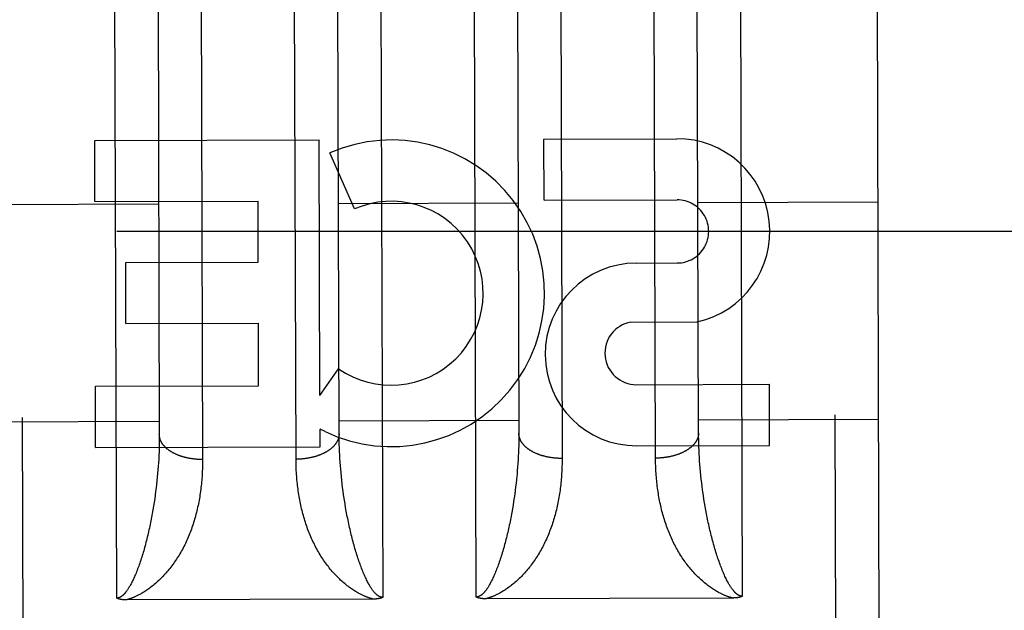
# Model space of a CAD drawing. Header units: inches. Extents: x 0 to 200, y 0 to 129.
# Tile 92 of 99: x 155.05 to 155.735, y 76.637 to 77.048. Entities that reach past the tile are written whole.
import ezdxf

# ---------------------------------------------------------------- set-up
doc = ezdxf.new("R2010")
doc.units = ezdxf.units.IN
doc.header["$LTSCALE"] = 11
doc.header["$MEASUREMENT"] = 0
doc.linetypes.add('HIDDEN', pattern=[0.2, 0.1, -0.1])
doc.layers.add('DEFAULT_2', color=8, linetype='HIDDEN')
doc.layers.add('REAR_DOOR_ASSEMBLY', color=7, linetype='CONTINUOUS')

msp = doc.modelspace()

# ---------------------------------------------------------------- linework, layer by layer
at = {"layer": 'DEFAULT_2', "color": 8, "linetype": 'HIDDEN'}
msp.add_line((133.1175, 76.90076), (156.7735, 76.90076), dxfattribs=at)
at = {"layer": 'REAR_DOOR_ASSEMBLY', "color": 8, "linetype": 'HIDDEN'}
for p, q in [((155.05521, 75.67137), (155.04984, 77.45637)), ((155.11728, 76.64577), (155.11484, 77.45656)), ((155.29984, 77.45712), (155.30228, 76.64633)), ((155.36728, 76.64653), (155.36484, 77.45731)), ((155.54984, 77.45787), (155.55228, 76.64708)), ((155.62021, 75.67308), (155.61484, 77.45807)), ((155.64493, 77.42816), (155.65012, 75.70317)), ((155.17595, 77.08725), (155.17699, 76.7421)), ((155.242, 76.74096), (155.24096, 77.08618)), ((155.42595, 77.088), (155.42699, 76.74285)), ((155.492, 76.74172), (155.49095, 77.08693)), ((155.14602, 77.06551), (155.14694, 76.75831)), ((155.27194, 76.75989), (155.27101, 77.06711)), ((155.39602, 77.06626), (155.39694, 76.75906)), ((155.52194, 76.76064), (155.52101, 77.06786)), ((155.10198, 76.96374), (155.25811, 76.96421)), ((155.10211, 76.92131), (155.10198, 76.96374)), ((155.25864, 76.78662), (155.25811, 76.96421)), ((155.41438, 76.96468), (155.5068, 76.96496)), ((155.41451, 76.92225), (155.41438, 76.96468)), ((155.28263, 76.91619), (155.26559, 76.95524)), ((155.10211, 76.92131), (155.21562, 76.92165)), ((155.21575, 76.87921), (155.21562, 76.92165)), ((155.41451, 76.92225), (155.50693, 76.92252)), ((155.02146, 76.91928), (155.14646, 76.91965)), ((155.27146, 76.92003), (155.39645, 76.92041)), ((155.52145, 76.92078), (155.64645, 76.92116)), ((155.12354, 76.87893), (155.21575, 76.87921)), ((155.12367, 76.83649), (155.12354, 76.87893)), ((155.47851, 76.87857), (155.50702, 76.87865)), ((155.12367, 76.83649), (155.21588, 76.83677)), ((155.21601, 76.7933), (155.21588, 76.83677)), ((155.47471, 76.8376), (155.52099, 76.83774)), ((155.25864, 76.78662), (155.27159, 76.80521)), ((155.10249, 76.79296), (155.21601, 76.7933)), ((155.10262, 76.75052), (155.10249, 76.79296)), ((155.47877, 76.79409), (155.57119, 76.79437)), ((155.57132, 76.75193), (155.57119, 76.79437)), ((155.02191, 76.76828), (155.14691, 76.76866)), ((155.27191, 76.76903), (155.39691, 76.76941)), ((155.52191, 76.76978), (155.64691, 76.77016)), ((155.25875, 76.75099), (155.25871, 76.76327)), ((155.26223, 76.76151), (155.25871, 76.76327)), ((155.27196, 76.75748), (155.27194, 76.75989)), ((155.27199, 76.75505), (155.27196, 76.75748)), ((155.39694, 76.75906), (155.39692, 76.75664)), ((155.52195, 76.75823), (155.52194, 76.76064)), ((155.52199, 76.7558), (155.52195, 76.75823)), ((155.10262, 76.75052), (155.25875, 76.75099)), ((155.14687, 76.75224), (155.1468, 76.74979)), ((155.14691, 76.75468), (155.14687, 76.75224)), ((155.27205, 76.75261), (155.27199, 76.75505)), ((155.27213, 76.75017), (155.27205, 76.75261)), ((155.39684, 76.75177), (155.39676, 76.74931)), ((155.39689, 76.75421), (155.39684, 76.75177)), ((155.39692, 76.75664), (155.39689, 76.75421)), ((155.47889, 76.75165), (155.57132, 76.75193)), ((155.52205, 76.75337), (155.52199, 76.7558)), ((155.52213, 76.75092), (155.52205, 76.75337)), ((155.52223, 76.74846), (155.52213, 76.75092)), ((155.14661, 76.74486), (155.14648, 76.74239)), ((155.14672, 76.74733), (155.14661, 76.74486)), ((155.1468, 76.74979), (155.14672, 76.74733)), ((155.27223, 76.74771), (155.27213, 76.75017)), ((155.27235, 76.74524), (155.27223, 76.74771)), ((155.2725, 76.74277), (155.27235, 76.74524)), ((155.39655, 76.74438), (155.39641, 76.7419)), ((155.39667, 76.74685), (155.39655, 76.74438)), ((155.39676, 76.74931), (155.39667, 76.74685)), ((155.52235, 76.74599), (155.52223, 76.74846)), ((155.52249, 76.74352), (155.52235, 76.74599)), ((155.14617, 76.73741), (155.14598, 76.73491)), ((155.14634, 76.7399), (155.14617, 76.73741)), ((155.14648, 76.74239), (155.14634, 76.7399)), ((155.27266, 76.74028), (155.2725, 76.74277)), ((155.27284, 76.73779), (155.27266, 76.74028)), ((155.27305, 76.73529), (155.27284, 76.73779)), ((155.39607, 76.73691), (155.39587, 76.73441)), ((155.39625, 76.73941), (155.39607, 76.73691)), ((155.39641, 76.7419), (155.39625, 76.73941)), ((155.52266, 76.74103), (155.52249, 76.74352)), ((155.52284, 76.73854), (155.52266, 76.74103)), ((155.52305, 76.73604), (155.52284, 76.73854)), ((155.14553, 76.72988), (155.14528, 76.72736)), ((155.14577, 76.7324), (155.14553, 76.72988)), ((155.14598, 76.73491), (155.14577, 76.7324)), ((155.27327, 76.73278), (155.27305, 76.73529)), ((155.27352, 76.73027), (155.27327, 76.73278)), ((155.27379, 76.72775), (155.27352, 76.73027)), ((155.39553, 76.73064), (155.39528, 76.72812)), ((155.52327, 76.73354), (155.52305, 76.73604)), ((155.52352, 76.73102), (155.52327, 76.73354)), ((155.52379, 76.7285), (155.52352, 76.73102)), ((155.14501, 76.72484), (155.14471, 76.72231)), ((155.14528, 76.72736), (155.14501, 76.72484)), ((155.27408, 76.72523), (155.27379, 76.72775)), ((155.27439, 76.7227), (155.27408, 76.72523)), ((155.39471, 76.72306), (155.39439, 76.72053)), ((155.39501, 76.72559), (155.39471, 76.72306)), ((155.39528, 76.72812), (155.39501, 76.72559)), ((155.52408, 76.72598), (155.52379, 76.7285)), ((155.52439, 76.72345), (155.52408, 76.72598)), ((155.52472, 76.72092), (155.52439, 76.72345)), ((155.14406, 76.71724), (155.1437, 76.7147)), ((155.14439, 76.71978), (155.14406, 76.71724)), ((155.14471, 76.72231), (155.14439, 76.71978)), ((155.27472, 76.72017), (155.27439, 76.7227)), ((155.27507, 76.71764), (155.27472, 76.72017)), ((155.39406, 76.71799), (155.39369, 76.71546)), ((155.39439, 76.72053), (155.39406, 76.71799)), ((155.52564, 76.71458), (155.52526, 76.71712)), ((155.14291, 76.70962), (155.14248, 76.70708)), ((155.14331, 76.71216), (155.14291, 76.70962)), ((155.1437, 76.7147), (155.14331, 76.71216)), ((155.27605, 76.71129), (155.27565, 76.71383)), ((155.27648, 76.70875), (155.27605, 76.71129)), ((155.39291, 76.71037), (155.39248, 76.70783)), ((155.39331, 76.71292), (155.39291, 76.71037)), ((155.39369, 76.71546), (155.39331, 76.71292)), ((155.52605, 76.71205), (155.52564, 76.71458)), ((155.52648, 76.70951), (155.52605, 76.71205)), ((155.52693, 76.70697), (155.52648, 76.70951)), ((155.27694, 76.70622), (155.27648, 76.70875)), ((155.27741, 76.70368), (155.27694, 76.70622)), ((155.52741, 76.70444), (155.52693, 76.70697)), ((155.2959, 76.6451), (155.12388, 76.64458)), ((155.5459, 76.64585), (155.37388, 76.64533))]:
    msp.add_line(p, q, dxfattribs=at)
for points in [[(155.14694, 76.75831), (155.14693, 76.75589), (155.14691, 76.75468)], [(155.17699, 76.7421), (155.17657, 76.7421), (155.17615, 76.7421), (155.17573, 76.74211), (155.17531, 76.74212), (155.17489, 76.74213), (155.17447, 76.74215), (155.17405, 76.74217), (155.17363, 76.7422), (155.17321, 76.74222), (155.1728, 76.74225), (155.17238, 76.74229), (155.17196, 76.74233), (155.17155, 76.74237), (155.17114, 76.74241), (155.17072, 76.74246), (155.17031, 76.74251), (155.1699, 76.74257), (155.1695, 76.74263), (155.16909, 76.74269), (155.16868, 76.74275), (155.16828, 76.74282), (155.16788, 76.74289), (155.16748, 76.74297), (155.16708, 76.74305), (155.16668, 76.74313), (155.16629, 76.74321), (155.1659, 76.7433), (155.16551, 76.74339), (155.16512, 76.74349), (155.16473, 76.74359), (155.16435, 76.74369), (155.16397, 76.74379), (155.16359, 76.7439), (155.16322, 76.74401), (155.16284, 76.74412), (155.16247, 76.74424), (155.16211, 76.74436), (155.16174, 76.74448), (155.16138, 76.7446), (155.16102, 76.74473), (155.16067, 76.74486), (155.16031, 76.745), (155.15997, 76.74513), (155.15962, 76.74527), (155.15928, 76.74541), (155.15894, 76.74556), (155.15861, 76.74571), (155.15827, 76.74586), (155.15795, 76.74601), (155.15762, 76.74617), (155.1573, 76.74633), (155.15699, 76.74649), (155.15667, 76.74665), (155.15637, 76.74682), (155.15606, 76.74699), (155.15576, 76.74716), (155.15547, 76.74733), (155.15517, 76.74751), (155.15489, 76.74769), (155.1546, 76.74787), (155.15433, 76.74805), (155.15405, 76.74824), (155.15378, 76.74843), (155.15352, 76.74862), (155.15326, 76.74881), (155.153, 76.749), (155.15275, 76.7492), (155.1525, 76.7494), (155.15226, 76.7496), (155.15202, 76.7498), (155.15179, 76.75001), (155.15156, 76.75021), (155.15134, 76.75042), (155.15113, 76.75063), (155.15091, 76.75084), (155.15071, 76.75106), (155.15051, 76.75127), (155.15031, 76.75149), (155.15012, 76.75171), (155.14993, 76.75193), (155.14975, 76.75215), (155.14958, 76.75237), (155.14941, 76.7526), (155.14924, 76.75282), (155.14908, 76.75305), (155.14893, 76.75328), (155.14878, 76.75351), (155.14864, 76.75374), (155.1485, 76.75397), (155.14837, 76.7542), (155.14825, 76.75444), (155.14813, 76.75467), (155.14801, 76.75491), (155.1479, 76.75514), (155.1478, 76.75538), (155.1477, 76.75562), (155.14761, 76.75586), (155.14752, 76.7561), (155.14744, 76.75634), (155.14737, 76.75658), (155.1473, 76.75683), (155.14724, 76.75707), (155.14718, 76.75731), (155.14713, 76.75756), (155.14709, 76.7578), (155.14705, 76.75804), (155.14702, 76.75829), (155.14699, 76.75853), (155.14697, 76.75878), (155.14695, 76.75902), (155.14694, 76.75927), (155.14694, 76.75952)], [(155.27194, 76.75989), (155.27194, 76.75965), (155.27193, 76.7594), (155.27191, 76.75916), (155.27189, 76.75891), (155.27187, 76.75866), (155.27184, 76.75842), (155.2718, 76.75817), (155.27175, 76.75793), (155.27171, 76.75769), (155.27165, 76.75744), (155.27159, 76.7572), (155.27152, 76.75696), (155.27145, 76.75672), (155.27137, 76.75647), (155.27129, 76.75623), (155.2712, 76.75599), (155.2711, 76.75575), (155.271, 76.75552), (155.27089, 76.75528), (155.27078, 76.75504), (155.27066, 76.7548), (155.27054, 76.75457), (155.27041, 76.75434), (155.27027, 76.7541), (155.27013, 76.75387), (155.26998, 76.75364), (155.26983, 76.75341), (155.26967, 76.75318), (155.26951, 76.75296), (155.26934, 76.75273), (155.26917, 76.75251), (155.26899, 76.75229), (155.2688, 76.75206), (155.26862, 76.75184), (155.26842, 76.75163), (155.26822, 76.75141), (155.26801, 76.7512), (155.2678, 76.75098), (155.26759, 76.75077), (155.26737, 76.75056), (155.26714, 76.75035), (155.26691, 76.75015), (155.26668, 76.74994), (155.26643, 76.74974), (155.26619, 76.74954), (155.26594, 76.74934), (155.26568, 76.74915), (155.26543, 76.74895), (155.26516, 76.74876), (155.26489, 76.74857), (155.26462, 76.74839), (155.26434, 76.7482), (155.26406, 76.74802), (155.26377, 76.74784), (155.26348, 76.74766), (155.26319, 76.74748), (155.26289, 76.74731), (155.26259, 76.74714), (155.26228, 76.74697), (155.26197, 76.7468), (155.26165, 76.74664), (155.26133, 76.74648), (155.26101, 76.74632), (155.26068, 76.74617), (155.26035, 76.74601), (155.26002, 76.74586), (155.25968, 76.74572), (155.25934, 76.74557), (155.259, 76.74543), (155.25865, 76.74529), (155.2583, 76.74516), (155.25794, 76.74502), (155.25759, 76.74489), (155.25723, 76.74477), (155.25686, 76.74464), (155.2565, 76.74452), (155.25613, 76.7444), (155.25575, 76.74429), (155.25538, 76.74417), (155.255, 76.74406), (155.25462, 76.74396), (155.25424, 76.74385), (155.25385, 76.74375), (155.25347, 76.74366), (155.25308, 76.74356), (155.25269, 76.74347), (155.25229, 76.74339), (155.2519, 76.7433), (155.2515, 76.74322), (155.2511, 76.74315), (155.2507, 76.74307), (155.25029, 76.743), (155.24989, 76.74293), (155.24948, 76.74287), (155.24907, 76.74281), (155.24866, 76.74275), (155.24825, 76.7427), (155.24784, 76.74264), (155.24743, 76.7426), (155.24701, 76.74255), (155.2466, 76.74251), (155.24618, 76.74248), (155.24577, 76.74244), (155.24535, 76.74241), (155.24493, 76.74238), (155.24451, 76.74236), (155.24409, 76.74234), (155.24367, 76.74232), (155.24325, 76.74231), (155.24283, 76.7423), (155.24241, 76.74229), (155.24199, 76.74229)], [(155.42699, 76.74285), (155.42657, 76.74285), (155.42615, 76.74285), (155.42573, 76.74286), (155.42531, 76.74287), (155.42489, 76.74288), (155.42447, 76.7429), (155.42405, 76.74292), (155.42363, 76.74295), (155.42321, 76.74298), (155.4228, 76.74301), (155.42238, 76.74304), (155.42196, 76.74308), (155.42155, 76.74312), (155.42114, 76.74317), (155.42072, 76.74321), (155.42031, 76.74327), (155.4199, 76.74332), (155.41949, 76.74338), (155.41909, 76.74344), (155.41868, 76.74351), (155.41828, 76.74358), (155.41788, 76.74365), (155.41748, 76.74372), (155.41708, 76.7438), (155.41668, 76.74388), (155.41629, 76.74397), (155.4159, 76.74405), (155.41551, 76.74415), (155.41512, 76.74424), (155.41473, 76.74434), (155.41435, 76.74444), (155.41397, 76.74454), (155.41359, 76.74465), (155.41321, 76.74476), (155.41284, 76.74487), (155.41247, 76.74499), (155.4121, 76.74511), (155.41174, 76.74523), (155.41138, 76.74536), (155.41102, 76.74548), (155.41067, 76.74561), (155.41031, 76.74575), (155.40997, 76.74589), (155.40962, 76.74602), (155.40928, 76.74617), (155.40894, 76.74631), (155.4086, 76.74646), (155.40827, 76.74661), (155.40795, 76.74677), (155.40762, 76.74692), (155.4073, 76.74708), (155.40699, 76.74724), (155.40667, 76.74741), (155.40637, 76.74757), (155.40606, 76.74774), (155.40576, 76.74791), (155.40547, 76.74809), (155.40517, 76.74826), (155.40489, 76.74844), (155.4046, 76.74862), (155.40432, 76.74881), (155.40405, 76.74899), (155.40378, 76.74918), (155.40351, 76.74937), (155.40325, 76.74956), (155.403, 76.74976), (155.40275, 76.74995), (155.4025, 76.75015), (155.40226, 76.75035), (155.40202, 76.75055), (155.40179, 76.75076), (155.40156, 76.75097), (155.40134, 76.75117), (155.40112, 76.75138), (155.40091, 76.7516), (155.40071, 76.75181), (155.4005, 76.75202), (155.40031, 76.75224), (155.40012, 76.75246), (155.39993, 76.75268), (155.39975, 76.7529), (155.39957, 76.75312), (155.39941, 76.75335), (155.39924, 76.75357), (155.39908, 76.7538), (155.39893, 76.75403), (155.39878, 76.75426), (155.39864, 76.75449), (155.3985, 76.75472), (155.39837, 76.75495), (155.39824, 76.75519), (155.39812, 76.75542), (155.39801, 76.75566), (155.3979, 76.7559), (155.3978, 76.75613), (155.3977, 76.75637), (155.39761, 76.75661), (155.39752, 76.75685), (155.39744, 76.75709), (155.39737, 76.75734), (155.3973, 76.75758), (155.39724, 76.75782), (155.39718, 76.75806), (155.39713, 76.75831), (155.39709, 76.75855), (155.39705, 76.7588), (155.39701, 76.75904), (155.39699, 76.75929), (155.39697, 76.75953), (155.39695, 76.75978), (155.39694, 76.76002), (155.39694, 76.76027)], [(155.52194, 76.76064), (155.52193, 76.7604), (155.52193, 76.76015), (155.52191, 76.75991), (155.52189, 76.75966), (155.52187, 76.75942), (155.52183, 76.75917), (155.5218, 76.75893), (155.52175, 76.75868), (155.5217, 76.75844), (155.52165, 76.7582), (155.52159, 76.75795), (155.52152, 76.75771), (155.52145, 76.75747), (155.52137, 76.75723), (155.52129, 76.75699), (155.5212, 76.75675), (155.5211, 76.75651), (155.521, 76.75627), (155.52089, 76.75603), (155.52078, 76.75579), (155.52066, 76.75556), (155.52054, 76.75532), (155.52041, 76.75509), (155.52027, 76.75486), (155.52013, 76.75462), (155.51998, 76.75439), (155.51983, 76.75416), (155.51967, 76.75394), (155.51951, 76.75371), (155.51934, 76.75348), (155.51917, 76.75326), (155.51899, 76.75304), (155.5188, 76.75282), (155.51861, 76.7526), (155.51842, 76.75238), (155.51822, 76.75216), (155.51801, 76.75195), (155.5178, 76.75173), (155.51759, 76.75152), (155.51737, 76.75131), (155.51714, 76.75111), (155.51691, 76.7509), (155.51667, 76.7507), (155.51643, 76.75049), (155.51619, 76.75029), (155.51594, 76.7501), (155.51568, 76.7499), (155.51542, 76.74971), (155.51516, 76.74952), (155.51489, 76.74933), (155.51462, 76.74914), (155.51434, 76.74895), (155.51406, 76.74877), (155.51377, 76.74859), (155.51348, 76.74841), (155.51319, 76.74824), (155.51289, 76.74806), (155.51258, 76.74789), (155.51228, 76.74772), (155.51197, 76.74756), (155.51165, 76.74739), (155.51133, 76.74723), (155.51101, 76.74708), (155.51068, 76.74692), (155.51035, 76.74677), (155.51002, 76.74662), (155.50968, 76.74647), (155.50934, 76.74633), (155.509, 76.74618), (155.50865, 76.74604), (155.5083, 76.74591), (155.50794, 76.74578), (155.50758, 76.74564), (155.50722, 76.74552), (155.50686, 76.74539), (155.50649, 76.74527), (155.50612, 76.74515), (155.50575, 76.74504), (155.50538, 76.74493), (155.505, 76.74482), (155.50462, 76.74471), (155.50424, 76.74461), (155.50385, 76.74451), (155.50347, 76.74441), (155.50308, 76.74432), (155.50268, 76.74423), (155.50229, 76.74414), (155.50189, 76.74406), (155.5015, 76.74398), (155.5011, 76.7439), (155.5007, 76.74382), (155.50029, 76.74375), (155.49989, 76.74369), (155.49948, 76.74362), (155.49907, 76.74356), (155.49866, 76.7435), (155.49825, 76.74345), (155.49784, 76.7434), (155.49743, 76.74335), (155.49701, 76.74331), (155.4966, 76.74327), (155.49618, 76.74323), (155.49577, 76.74319), (155.49535, 76.74316), (155.49493, 76.74314), (155.49451, 76.74311), (155.49409, 76.74309), (155.49367, 76.74308), (155.49325, 76.74306), (155.49283, 76.74305), (155.49241, 76.74305), (155.49199, 76.74304)], [(155.17699, 76.7421), (155.17699, 76.74077), (155.17698, 76.73944), (155.17696, 76.73812), (155.17692, 76.7368), (155.17688, 76.73549), (155.17683, 76.73418), (155.17677, 76.73287), (155.17669, 76.73156), (155.17661, 76.73026), (155.17651, 76.72897), (155.17641, 76.72768), (155.17629, 76.72639), (155.17617, 76.72511), (155.17603, 76.72383), (155.17589, 76.72255), (155.17573, 76.72129), (155.17556, 76.72002), (155.17539, 76.71876), (155.1752, 76.71751), (155.175, 76.71626), (155.17479, 76.71502), (155.17457, 76.71378), (155.17434, 76.71255), (155.1741, 76.71133), (155.17385, 76.71011), (155.17358, 76.70889), (155.17331, 76.70768), (155.17303, 76.70648), (155.17273, 76.70528), (155.17243, 76.70409), (155.17211, 76.70291), (155.17179, 76.70173), (155.17145, 76.70056), (155.1711, 76.6994), (155.17074, 76.69824), (155.17037, 76.69709), (155.16999, 76.69595), (155.1696, 76.69481), (155.1692, 76.69368), (155.16878, 76.69256), (155.16836, 76.69144), (155.16792, 76.69034), (155.16748, 76.68924), (155.16702, 76.68814), (155.16655, 76.68706), (155.16607, 76.68598), (155.16558, 76.68491), (155.16507, 76.68385), (155.16456, 76.68279), (155.16404, 76.68175), (155.1635, 76.68071), (155.16295, 76.67968), (155.16239, 76.67866), (155.16182, 76.67765), (155.16124, 76.67665), (155.16065, 76.67566), (155.16005, 76.67468), (155.15943, 76.67371), (155.15882, 76.67275), (155.15819, 76.67181), (155.15756, 76.67089), (155.15691, 76.66998), (155.15627, 76.66908), (155.15561, 76.6682), (155.15495, 76.66733), (155.15428, 76.66648), (155.15361, 76.66564), (155.15293, 76.66481), (155.15224, 76.664), (155.15154, 76.66321), (155.15084, 76.66242), (155.15013, 76.66165), (155.14942, 76.66089), (155.1487, 76.66015), (155.14797, 76.65942), (155.14724, 76.6587)], [(155.27224, 76.65908), (155.2715, 76.65979), (155.27077, 76.66052), (155.27005, 76.66126), (155.26933, 76.66201), (155.26862, 76.66278), (155.26791, 76.66356), (155.26721, 76.66435), (155.26652, 76.66516), (155.26583, 76.66598), (155.26515, 76.66681), (155.26448, 76.66766), (155.26381, 76.66853), (155.26315, 76.6694), (155.2625, 76.6703), (155.26185, 76.6712), (155.26121, 76.67212), (155.26058, 76.67306), (155.25996, 76.67401), (155.25934, 76.67497), (155.25873, 76.67595), (155.25813, 76.67694), (155.25755, 76.67794), (155.25697, 76.67895), (155.25641, 76.67996), (155.25585, 76.68099), (155.25531, 76.68202), (155.25478, 76.68307), (155.25426, 76.68412), (155.25375, 76.68517), (155.25325, 76.68624), (155.25276, 76.68732), (155.25229, 76.6884), (155.25182, 76.68949), (155.25137, 76.69059), (155.25093, 76.69169), (155.2505, 76.69281), (155.25008, 76.69393), (155.24967, 76.69505), (155.24927, 76.69619), (155.24888, 76.69733), (155.2485, 76.69848), (155.24814, 76.69963), (155.24778, 76.70079), (155.24744, 76.70196), (155.2471, 76.70314), (155.24678, 76.70432), (155.24647, 76.70551), (155.24617, 76.7067), (155.24588, 76.7079), (155.2456, 76.70911), (155.24533, 76.71032), (155.24507, 76.71154), (155.24482, 76.71276), (155.24458, 76.71399), (155.24435, 76.71523), (155.24414, 76.71647), (155.24393, 76.71772), (155.24374, 76.71897), (155.24355, 76.72023), (155.24338, 76.72149), (155.24321, 76.72276), (155.24306, 76.72403), (155.24291, 76.72531), (155.24278, 76.72659), (155.24266, 76.72788), (155.24255, 76.72917), (155.24244, 76.73046), (155.24235, 76.73176), (155.24227, 76.73306), (155.2422, 76.73437), (155.24214, 76.73568), (155.24209, 76.737), (155.24205, 76.73832), (155.24202, 76.73964), (155.242, 76.74096)], [(155.42699, 76.74285), (155.42699, 76.74152), (155.42698, 76.74019), (155.42696, 76.73887), (155.42692, 76.73755), (155.42688, 76.73624), (155.42683, 76.73493), (155.42676, 76.73362), (155.42669, 76.73232), (155.42661, 76.73102), (155.42651, 76.72972), (155.42641, 76.72843), (155.42629, 76.72714), (155.42617, 76.72586), (155.42603, 76.72458), (155.42589, 76.72331), (155.42573, 76.72204), (155.42556, 76.72077), (155.42538, 76.71952), (155.4252, 76.71826), (155.425, 76.71702), (155.42479, 76.71577), (155.42457, 76.71454), (155.42434, 76.7133), (155.4241, 76.71208), (155.42385, 76.71086), (155.42358, 76.70964), (155.42331, 76.70844), (155.42303, 76.70723), (155.42273, 76.70604), (155.42243, 76.70485), (155.42211, 76.70366), (155.42179, 76.70249), (155.42145, 76.70132), (155.4211, 76.70015), (155.42074, 76.699), (155.42037, 76.69784), (155.41999, 76.6967), (155.4196, 76.69556), (155.4192, 76.69443), (155.41878, 76.69331), (155.41836, 76.6922), (155.41792, 76.69109), (155.41747, 76.68999), (155.41702, 76.6889), (155.41655, 76.68781), (155.41607, 76.68673), (155.41558, 76.68566), (155.41507, 76.6846), (155.41456, 76.68355), (155.41403, 76.6825), (155.4135, 76.68146), (155.41295, 76.68043), (155.41239, 76.67941), (155.41182, 76.6784), (155.41124, 76.6774), (155.41065, 76.67641), (155.41005, 76.67543), (155.40943, 76.67446), (155.40881, 76.67351), (155.40819, 76.67257), (155.40755, 76.67164), (155.40691, 76.67073), (155.40627, 76.66983), (155.40561, 76.66895), (155.40495, 76.66809), (155.40428, 76.66723), (155.40361, 76.66639), (155.40292, 76.66557), (155.40224, 76.66476), (155.40154, 76.66396), (155.40084, 76.66317), (155.40013, 76.6624), (155.39942, 76.66165), (155.3987, 76.6609), (155.39797, 76.66017), (155.39724, 76.65945)], [(155.52224, 76.65983), (155.5215, 76.66054), (155.52077, 76.66127), (155.52005, 76.66201), (155.51933, 76.66276), (155.51862, 76.66353), (155.51791, 76.66431), (155.51721, 76.6651), (155.51652, 76.66591), (155.51583, 76.66673), (155.51515, 76.66757), (155.51448, 76.66842), (155.51381, 76.66928), (155.51315, 76.67016), (155.5125, 76.67105), (155.51185, 76.67195), (155.51121, 76.67288), (155.51058, 76.67381), (155.50996, 76.67476), (155.50934, 76.67573), (155.50873, 76.6767), (155.50813, 76.67769), (155.50755, 76.67869), (155.50697, 76.6797), (155.5064, 76.68072), (155.50585, 76.68174), (155.50531, 76.68278), (155.50478, 76.68382), (155.50426, 76.68487), (155.50375, 76.68593), (155.50325, 76.68699), (155.50276, 76.68807), (155.50229, 76.68915), (155.50182, 76.69024), (155.50137, 76.69134), (155.50093, 76.69245), (155.50049, 76.69356), (155.50007, 76.69468), (155.49966, 76.69581), (155.49927, 76.69694), (155.49888, 76.69808), (155.4985, 76.69923), (155.49814, 76.70038), (155.49778, 76.70155), (155.49744, 76.70271), (155.4971, 76.70389), (155.49678, 76.70507), (155.49647, 76.70626), (155.49617, 76.70745), (155.49588, 76.70865), (155.4956, 76.70986), (155.49533, 76.71107), (155.49507, 76.71229), (155.49482, 76.71352), (155.49458, 76.71475), (155.49435, 76.71598), (155.49414, 76.71722), (155.49393, 76.71847), (155.49373, 76.71972), (155.49355, 76.72098), (155.49337, 76.72224), (155.49321, 76.72351), (155.49306, 76.72478), (155.49291, 76.72606), (155.49278, 76.72734), (155.49266, 76.72863), (155.49254, 76.72992), (155.49244, 76.73121), (155.49235, 76.73251), (155.49227, 76.73382), (155.4922, 76.73512), (155.49214, 76.73644), (155.49209, 76.73775), (155.49205, 76.73907), (155.49202, 76.74039), (155.492, 76.74172)], [(155.39587, 76.73441), (155.39565, 76.73189), (155.39553, 76.73064)], [(155.27565, 76.71383), (155.27526, 76.71637), (155.27507, 76.71764)], [(155.52526, 76.71712), (155.52489, 76.71966), (155.52472, 76.72092)], [(155.14248, 76.70708), (155.14204, 76.70454), (155.1418, 76.70328), (155.14157, 76.70201), (155.14132, 76.70074), (155.14107, 76.69948), (155.14082, 76.69822), (155.14056, 76.69696), (155.14029, 76.6957), (155.14002, 76.69444), (155.13974, 76.69319), (155.13946, 76.69194), (155.13917, 76.69069), (155.13888, 76.68945), (155.13858, 76.68821), (155.13828, 76.68698), (155.13797, 76.68577), (155.13766, 76.68456), (155.13734, 76.68337), (155.13702, 76.68219), (155.1367, 76.68102), (155.13638, 76.67986), (155.13605, 76.67872), (155.13572, 76.67759), (155.13538, 76.67647), (155.13504, 76.67537), (155.1347, 76.67428), (155.13436, 76.6732), (155.13401, 76.67213), (155.13365, 76.67108), (155.1333, 76.67004), (155.13294, 76.66902), (155.13258, 76.66801), (155.13222, 76.66702)], [(155.28722, 76.66748), (155.28685, 76.66848), (155.28648, 76.66948), (155.28611, 76.6705), (155.28575, 76.67154), (155.28539, 76.67259), (155.28504, 76.67365), (155.28469, 76.67473), (155.28434, 76.67582), (155.28399, 76.67692), (155.28365, 76.67804), (155.28331, 76.67916), (155.28298, 76.68031), (155.28265, 76.68146), (155.28232, 76.68263), (155.28199, 76.68381), (155.28167, 76.685), (155.28135, 76.6862), (155.28104, 76.68741), (155.28073, 76.68864), (155.28042, 76.68987), (155.28012, 76.69111), (155.27982, 76.69236), (155.27953, 76.69361), (155.27925, 76.69486), (155.27897, 76.69611), (155.27869, 76.69737), (155.27843, 76.69863), (155.27816, 76.69989), (155.27791, 76.70115), (155.27766, 76.70242), (155.27741, 76.70368)], [(155.39248, 76.70783), (155.39203, 76.7053), (155.3918, 76.70403), (155.39156, 76.70276), (155.39132, 76.7015), (155.39107, 76.70023), (155.39082, 76.69897), (155.39056, 76.69771), (155.39029, 76.69645), (155.39002, 76.69519), (155.38974, 76.69394), (155.38946, 76.69269), (155.38917, 76.69144), (155.38888, 76.6902), (155.38858, 76.68896), (155.38827, 76.68774), (155.38797, 76.68652), (155.38766, 76.68532), (155.38734, 76.68412), (155.38702, 76.68294), (155.3867, 76.68177), (155.38638, 76.68062), (155.38605, 76.67947), (155.38572, 76.67834), (155.38538, 76.67722), (155.38504, 76.67612), (155.3847, 76.67503), (155.38435, 76.67395), (155.38401, 76.67288), (155.38365, 76.67183), (155.3833, 76.6708), (155.38294, 76.66977), (155.38258, 76.66876), (155.38222, 76.66777)], [(155.53721, 76.66824), (155.53684, 76.66923), (155.53648, 76.67023), (155.53611, 76.67126), (155.53575, 76.67229), (155.53539, 76.67334), (155.53504, 76.6744), (155.53469, 76.67548), (155.53434, 76.67657), (155.53399, 76.67767), (155.53365, 76.67879), (155.53331, 76.67992), (155.53298, 76.68106), (155.53264, 76.68221), (155.53232, 76.68338), (155.53199, 76.68456), (155.53167, 76.68575), (155.53135, 76.68695), (155.53104, 76.68817), (155.53072, 76.68939), (155.53042, 76.69063), (155.53012, 76.69187), (155.52982, 76.69311), (155.52953, 76.69436), (155.52925, 76.69561), (155.52897, 76.69687), (155.52869, 76.69812), (155.52843, 76.69938), (155.52816, 76.70064), (155.52791, 76.70191), (155.52765, 76.70317), (155.52741, 76.70444)], [(155.13222, 76.66702), (155.13185, 76.66603), (155.13148, 76.66507), (155.13111, 76.66413), (155.13074, 76.66321), (155.13036, 76.66231), (155.12999, 76.66145), (155.12963, 76.66061), (155.12927, 76.6598), (155.12891, 76.65903), (155.12856, 76.65829), (155.12822, 76.65758), (155.12789, 76.65691), (155.12756, 76.65627), (155.12724, 76.65567), (155.12693, 76.65509), (155.12663, 76.65455), (155.12634, 76.65404), (155.12606, 76.65356), (155.12579, 76.65311), (155.12552, 76.65268), (155.12527, 76.65228), (155.12502, 76.6519), (155.12478, 76.65154), (155.12455, 76.6512), (155.12433, 76.65089), (155.12411, 76.65059), (155.1239, 76.65031), (155.1237, 76.65005), (155.1235, 76.6498), (155.12331, 76.64956), (155.12313, 76.64934), (155.12295, 76.64913), (155.12278, 76.64894), (155.12261, 76.64875), (155.12244, 76.64858), (155.12228, 76.64841), (155.12213, 76.64825), (155.12198, 76.64811), (155.12183, 76.64797), (155.12169, 76.64783), (155.12155, 76.64771), (155.12142, 76.64759), (155.12128, 76.64748), (155.12115, 76.64737), (155.12103, 76.64727), (155.1209, 76.64717), (155.12078, 76.64708), (155.12066, 76.647), (155.12055, 76.64692), (155.12043, 76.64684), (155.12032, 76.64677), (155.12021, 76.6467), (155.12011, 76.64663), (155.12, 76.64657), (155.1199, 76.64652), (155.11981, 76.64646), (155.11971, 76.64641), (155.11962, 76.64636), (155.11953, 76.64632), (155.11944, 76.64628), (155.11935, 76.64624), (155.11927, 76.6462), (155.11919, 76.64617), (155.11911, 76.64614), (155.11903, 76.64611), (155.11896, 76.64608), (155.11888, 76.64605), (155.11881, 76.64603), (155.11874, 76.64601), (155.11867, 76.64598), (155.1186, 76.64596), (155.11854, 76.64595), (155.11847, 76.64593), (155.11841, 76.64591), (155.11835, 76.6459), (155.11829, 76.64588), (155.11822, 76.64587), (155.11817, 76.64586), (155.11811, 76.64585), (155.11805, 76.64584), (155.11799, 76.64583), (155.11793, 76.64582), (155.11788, 76.64581), (155.11782, 76.64581), (155.11777, 76.6458), (155.11771, 76.64579), (155.11766, 76.64579), (155.1176, 76.64578), (155.11755, 76.64578), (155.11749, 76.64578), (155.11744, 76.64578), (155.11739, 76.64577), (155.11733, 76.64577), (155.11728, 76.64577)], [(155.30228, 76.64633), (155.30223, 76.64633), (155.30217, 76.64633), (155.30212, 76.64633), (155.30206, 76.64633), (155.30201, 76.64634), (155.30195, 76.64634), (155.3019, 76.64634), (155.30184, 76.64635), (155.30179, 76.64635), (155.30173, 76.64636), (155.30167, 76.64637), (155.30162, 76.64637), (155.30156, 76.64638), (155.3015, 76.64639), (155.30144, 76.6464), (155.30138, 76.64641), (155.30132, 76.64643), (155.30125, 76.64644), (155.30119, 76.64645), (155.30112, 76.64647), (155.30106, 76.64649), (155.30099, 76.6465), (155.30092, 76.64652), (155.30085, 76.64654), (155.30078, 76.64657), (155.3007, 76.64659), (155.30062, 76.64662), (155.30055, 76.64665), (155.30047, 76.64668), (155.30038, 76.64671), (155.3003, 76.64674), (155.30021, 76.64678), (155.30012, 76.64682), (155.30002, 76.64686), (155.29993, 76.64691), (155.29983, 76.64696), (155.29972, 76.64702), (155.29962, 76.64708), (155.29951, 76.64714), (155.2994, 76.6472), (155.29928, 76.64727), (155.29917, 76.64735), (155.29905, 76.64743), (155.29893, 76.64751), (155.2988, 76.6476), (155.29868, 76.64769), (155.29855, 76.64779), (155.29841, 76.64789), (155.29828, 76.648), (155.29814, 76.64812), (155.298, 76.64824), (155.29785, 76.64837), (155.2977, 76.64851), (155.29754, 76.64866), (155.29738, 76.64882), (155.29722, 76.64898), (155.29705, 76.64916), (155.29687, 76.64935), (155.29669, 76.64955), (155.2965, 76.64976), (155.29631, 76.64999), (155.29611, 76.65023), (155.2959, 76.65049), (155.29568, 76.65076), (155.29546, 76.65105), (155.29523, 76.65136), (155.29499, 76.6517), (155.29474, 76.65205), (155.29449, 76.65243), (155.29422, 76.65283), (155.29394, 76.65326), (155.29366, 76.65372), (155.29336, 76.65421), (155.29306, 76.65473), (155.29274, 76.65529), (155.29242, 76.65587), (155.29208, 76.65649), (155.29174, 76.65715), (155.29138, 76.65784), (155.29102, 76.65857), (155.29065, 76.65933), (155.29028, 76.66013), (155.2899, 76.66096), (155.28952, 76.66182), (155.28913, 76.66271), (155.28874, 76.66363), (155.28836, 76.66457), (155.28797, 76.66552), (155.28759, 76.6665), (155.28722, 76.66748)], [(155.38222, 76.66777), (155.38185, 76.66679), (155.38148, 76.66582), (155.38111, 76.66488), (155.38073, 76.66396), (155.38036, 76.66307), (155.37999, 76.6622), (155.37963, 76.66136), (155.37927, 76.66055), (155.37891, 76.65978), (155.37856, 76.65904), (155.37822, 76.65833), (155.37789, 76.65766), (155.37756, 76.65702), (155.37724, 76.65642), (155.37693, 76.65585), (155.37663, 76.65531), (155.37634, 76.65479), (155.37606, 76.65431), (155.37579, 76.65386), (155.37552, 76.65343), (155.37527, 76.65303), (155.37502, 76.65265), (155.37478, 76.65229), (155.37455, 76.65196), (155.37433, 76.65164), (155.37411, 76.65134), (155.3739, 76.65106), (155.3737, 76.6508), (155.3735, 76.65055), (155.37331, 76.65032), (155.37313, 76.6501), (155.37295, 76.64989), (155.37277, 76.64969), (155.37261, 76.6495), (155.37244, 76.64933), (155.37228, 76.64916), (155.37213, 76.64901), (155.37198, 76.64886), (155.37183, 76.64872), (155.37169, 76.64859), (155.37155, 76.64846), (155.37141, 76.64834), (155.37128, 76.64823), (155.37115, 76.64812), (155.37103, 76.64802), (155.3709, 76.64793), (155.37078, 76.64784), (155.37066, 76.64775), (155.37055, 76.64767), (155.37043, 76.64759), (155.37032, 76.64752), (155.37021, 76.64745), (155.37011, 76.64739), (155.37, 76.64732), (155.3699, 76.64727), (155.36981, 76.64721), (155.36971, 76.64716), (155.36962, 76.64712), (155.36953, 76.64707), (155.36944, 76.64703), (155.36935, 76.64699), (155.36927, 76.64695), (155.36919, 76.64692), (155.36911, 76.64689), (155.36903, 76.64686), (155.36895, 76.64683), (155.36888, 76.64681), (155.36881, 76.64678), (155.36874, 76.64676), (155.36867, 76.64674), (155.3686, 76.64672), (155.36854, 76.6467), (155.36847, 76.64668), (155.36841, 76.64667), (155.36835, 76.64665), (155.36828, 76.64664), (155.36822, 76.64662), (155.36816, 76.64661), (155.36811, 76.6466), (155.36805, 76.64659), (155.36799, 76.64658), (155.36793, 76.64657), (155.36788, 76.64657), (155.36782, 76.64656), (155.36777, 76.64655), (155.36771, 76.64655), (155.36766, 76.64654), (155.3676, 76.64654), (155.36755, 76.64653), (155.36749, 76.64653), (155.36744, 76.64653), (155.36739, 76.64653), (155.36733, 76.64653), (155.36728, 76.64653)], [(155.55228, 76.64708), (155.55222, 76.64708), (155.55217, 76.64708), (155.55212, 76.64708), (155.55206, 76.64709), (155.55201, 76.64709), (155.55195, 76.64709), (155.5519, 76.6471), (155.55184, 76.6471), (155.55179, 76.64711), (155.55173, 76.64711), (155.55167, 76.64712), (155.55161, 76.64713), (155.55156, 76.64714), (155.5515, 76.64715), (155.55144, 76.64716), (155.55138, 76.64717), (155.55131, 76.64718), (155.55125, 76.64719), (155.55119, 76.64721), (155.55112, 76.64722), (155.55106, 76.64724), (155.55099, 76.64726), (155.55092, 76.64728), (155.55085, 76.6473), (155.55077, 76.64732), (155.5507, 76.64734), (155.55062, 76.64737), (155.55054, 76.6474), (155.55046, 76.64743), (155.55038, 76.64746), (155.5503, 76.6475), (155.55021, 76.64753), (155.55012, 76.64757), (155.55002, 76.64762), (155.54993, 76.64766), (155.54983, 76.64772), (155.54972, 76.64777), (155.54962, 76.64783), (155.54951, 76.64789), (155.54939, 76.64796), (155.54928, 76.64803), (155.54917, 76.6481), (155.54905, 76.64818), (155.54893, 76.64826), (155.5488, 76.64835), (155.54868, 76.64844), (155.54855, 76.64854), (155.54841, 76.64864), (155.54828, 76.64875), (155.54814, 76.64887), (155.54799, 76.64899), (155.54785, 76.64912), (155.5477, 76.64926), (155.54754, 76.64941), (155.54738, 76.64957), (155.54721, 76.64973), (155.54704, 76.64991), (155.54687, 76.6501), (155.54669, 76.6503), (155.5465, 76.65051), (155.54631, 76.65074), (155.5461, 76.65098), (155.5459, 76.65124), (155.54568, 76.65151), (155.54546, 76.6518), (155.54523, 76.65212), (155.54499, 76.65245), (155.54474, 76.6528), (155.54449, 76.65318), (155.54422, 76.65359), (155.54394, 76.65402), (155.54366, 76.65448), (155.54336, 76.65496), (155.54306, 76.65548), (155.54274, 76.65604), (155.54241, 76.65662), (155.54208, 76.65724), (155.54174, 76.6579), (155.54138, 76.65859), (155.54102, 76.65932), (155.54065, 76.66008), (155.54028, 76.66088), (155.5399, 76.66171), (155.53952, 76.66257), (155.53913, 76.66347), (155.53874, 76.66438), (155.53836, 76.66532), (155.53797, 76.66628), (155.53759, 76.66725), (155.53721, 76.66824)], [(155.14724, 76.6587), (155.14649, 76.65798), (155.14573, 76.65728), (155.14497, 76.65659), (155.1442, 76.65592), (155.14342, 76.65526), (155.14265, 76.65462), (155.14189, 76.65401), (155.14113, 76.65342), (155.14038, 76.65285), (155.13965, 76.65231), (155.13893, 76.6518), (155.13822, 76.65131), (155.13753, 76.65085), (155.13687, 76.65042), (155.13622, 76.65001), (155.13559, 76.64962), (155.13498, 76.64925), (155.13439, 76.64891), (155.13382, 76.64859), (155.13327, 76.64829), (155.13274, 76.64801), (155.13222, 76.64775), (155.13173, 76.6475), (155.13125, 76.64727), (155.13079, 76.64705), (155.13035, 76.64685), (155.12992, 76.64666), (155.12951, 76.64648), (155.12911, 76.64631), (155.12872, 76.64615), (155.12835, 76.646), (155.12798, 76.64586), (155.12763, 76.64573), (155.12729, 76.64561), (155.12696, 76.64549), (155.12664, 76.64538), (155.12633, 76.64528), (155.12603, 76.64518), (155.12574, 76.64509), (155.12545, 76.64501), (155.12517, 76.64493), (155.1249, 76.64485), (155.12464, 76.64478), (155.12438, 76.64471), (155.12413, 76.64464), (155.12388, 76.64458)], [(155.29569, 76.6451), (155.29544, 76.64516), (155.29519, 76.64522), (155.29493, 76.64529), (155.29466, 76.64536), (155.29439, 76.64544), (155.29411, 76.64551), (155.29383, 76.6456), (155.29353, 76.64569), (155.29323, 76.64578), (155.29292, 76.64588), (155.2926, 76.64599), (155.29227, 76.64611), (155.29193, 76.64623), (155.29158, 76.64636), (155.29121, 76.64649), (155.29084, 76.64664), (155.29045, 76.6468), (155.29005, 76.64696), (155.28963, 76.64714), (155.28921, 76.64732), (155.28876, 76.64752), (155.2883, 76.64774), (155.28782, 76.64797), (155.28732, 76.64821), (155.28681, 76.64847), (155.28628, 76.64875), (155.28573, 76.64905), (155.28516, 76.64937), (155.28456, 76.6497), (155.28395, 76.65006), (155.28332, 76.65045), (155.28267, 76.65086), (155.282, 76.65129), (155.28131, 76.65174), (155.2806, 76.65223), (155.27987, 76.65274), (155.27914, 76.65327), (155.27839, 76.65383), (155.27762, 76.65442), (155.27685, 76.65503), (155.27608, 76.65566), (155.2753, 76.65631), (155.27453, 76.65698), (155.27376, 76.65767), (155.273, 76.65836), (155.27224, 76.65908)], [(155.39724, 76.65945), (155.39649, 76.65874), (155.39573, 76.65803), (155.39496, 76.65734), (155.3942, 76.65667), (155.39342, 76.65601), (155.39265, 76.65538), (155.39189, 76.65476), (155.39113, 76.65417), (155.39038, 76.6536), (155.38964, 76.65307), (155.38892, 76.65255), (155.38822, 76.65207), (155.38753, 76.6516), (155.38686, 76.65117), (155.38621, 76.65076), (155.38558, 76.65037), (155.38497, 76.65001), (155.38438, 76.64966), (155.38381, 76.64934), (155.38327, 76.64904), (155.38274, 76.64876), (155.38222, 76.6485), (155.38173, 76.64825), (155.38125, 76.64802), (155.38079, 76.6478), (155.38035, 76.6476), (155.37992, 76.64741), (155.37951, 76.64723), (155.37911, 76.64706), (155.37872, 76.6469), (155.37834, 76.64676), (155.37798, 76.64662), (155.37763, 76.64648), (155.37729, 76.64636), (155.37696, 76.64625), (155.37664, 76.64614), (155.37633, 76.64603), (155.37603, 76.64594), (155.37574, 76.64585), (155.37545, 76.64576), (155.37517, 76.64568), (155.3749, 76.6456), (155.37464, 76.64553), (155.37438, 76.64546), (155.37412, 76.6454), (155.37388, 76.64533)], [(155.54569, 76.64585), (155.54544, 76.64591), (155.54519, 76.64597), (155.54493, 76.64604), (155.54466, 76.64611), (155.54439, 76.64619), (155.54411, 76.64627), (155.54383, 76.64635), (155.54353, 76.64644), (155.54323, 76.64654), (155.54292, 76.64664), (155.5426, 76.64674), (155.54227, 76.64686), (155.54193, 76.64698), (155.54158, 76.64711), (155.54121, 76.64725), (155.54084, 76.64739), (155.54045, 76.64755), (155.54005, 76.64771), (155.53963, 76.64789), (155.53921, 76.64808), (155.53876, 76.64828), (155.5383, 76.64849), (155.53782, 76.64872), (155.53732, 76.64897), (155.53681, 76.64923), (155.53628, 76.64951), (155.53573, 76.6498), (155.53515, 76.65012), (155.53456, 76.65046), (155.53395, 76.65082), (155.53332, 76.6512), (155.53267, 76.65161), (155.53199, 76.65204), (155.5313, 76.6525), (155.5306, 76.65298), (155.52987, 76.65349), (155.52914, 76.65402), (155.52839, 76.65458), (155.52762, 76.65517), (155.52685, 76.65578), (155.52608, 76.65641), (155.5253, 76.65706), (155.52453, 76.65773), (155.52376, 76.65842), (155.523, 76.65912), (155.52224, 76.65983)], [(155.12388, 76.64458), (155.12366, 76.64458), (155.12345, 76.64458), (155.12324, 76.64459), (155.12304, 76.64459), (155.12284, 76.6446), (155.12264, 76.64461), (155.12245, 76.64462), (155.12226, 76.64463), (155.12207, 76.64464), (155.12189, 76.64465), (155.12171, 76.64467), (155.12154, 76.64468), (155.12137, 76.6447), (155.1212, 76.64472), (155.12103, 76.64474), (155.12087, 76.64476), (155.12071, 76.64478), (155.12056, 76.6448), (155.1204, 76.64482), (155.12025, 76.64485), (155.12011, 76.64487), (155.11996, 76.6449), (155.11982, 76.64493), (155.11968, 76.64495), (155.11955, 76.64498), (155.11942, 76.64501), (155.11929, 76.64504), (155.11916, 76.64507), (155.11903, 76.64511), (155.11891, 76.64514), (155.11879, 76.64517), (155.11868, 76.64521), (155.11856, 76.64524), (155.11845, 76.64528), (155.11834, 76.64532), (155.11823, 76.64535), (155.11813, 76.64539), (155.11802, 76.64543), (155.11792, 76.64547), (155.11782, 76.64551), (155.11773, 76.64555), (155.11763, 76.6456), (155.11754, 76.64564), (155.11745, 76.64568), (155.11737, 76.64573), (155.11728, 76.64577)], [(155.30228, 76.64633), (155.30219, 76.64628), (155.3021, 76.64624), (155.30201, 76.64619), (155.30192, 76.64615), (155.30183, 76.64611), (155.30173, 76.64606), (155.30163, 76.64602), (155.30153, 76.64598), (155.30143, 76.64594), (155.30132, 76.6459), (155.30122, 76.64586), (155.30111, 76.64583), (155.30099, 76.64579), (155.30088, 76.64575), (155.30076, 76.64572), (155.30064, 76.64568), (155.30052, 76.64565), (155.3004, 76.64562), (155.30027, 76.64559), (155.30014, 76.64555), (155.30001, 76.64552), (155.29988, 76.64549), (155.29974, 76.64547), (155.2996, 76.64544), (155.29945, 76.64541), (155.29931, 76.64538), (155.29916, 76.64536), (155.29901, 76.64534), (155.29885, 76.64531), (155.29869, 76.64529), (155.29853, 76.64527), (155.29837, 76.64525), (155.2982, 76.64523), (155.29803, 76.64521), (155.29785, 76.6452), (155.29767, 76.64518), (155.29749, 76.64517), (155.29731, 76.64515), (155.29712, 76.64514), (155.29693, 76.64513), (155.29673, 76.64512), (155.29653, 76.64511), (155.29632, 76.64511), (155.29612, 76.6451), (155.2959, 76.6451)], [(155.37388, 76.64533), (155.37366, 76.64534), (155.37345, 76.64534), (155.37324, 76.64534), (155.37304, 76.64535), (155.37284, 76.64535), (155.37264, 76.64536), (155.37245, 76.64537), (155.37226, 76.64538), (155.37207, 76.64539), (155.37189, 76.6454), (155.37171, 76.64542), (155.37154, 76.64543), (155.37137, 76.64545), (155.3712, 76.64547), (155.37103, 76.64549), (155.37087, 76.64551), (155.37071, 76.64553), (155.37056, 76.64555), (155.37041, 76.64557), (155.37026, 76.6456), (155.37011, 76.64562), (155.36997, 76.64565), (155.36983, 76.64568), (155.36969, 76.6457), (155.36955, 76.64573), (155.36942, 76.64576), (155.36929, 76.64579), (155.36916, 76.64582), (155.36904, 76.64586), (155.36892, 76.64589), (155.3688, 76.64592), (155.36868, 76.64596), (155.36857, 76.64599), (155.36845, 76.64603), (155.36834, 76.64607), (155.36824, 76.6461), (155.36813, 76.64614), (155.36803, 76.64618), (155.36793, 76.64622), (155.36783, 76.64626), (155.36773, 76.6463), (155.36764, 76.64635), (155.36754, 76.64639), (155.36745, 76.64643), (155.36737, 76.64648), (155.36728, 76.64653)], [(155.55228, 76.64708), (155.55219, 76.64704), (155.55211, 76.64699), (155.55202, 76.64695), (155.55193, 76.6469), (155.55183, 76.64686), (155.55174, 76.64682), (155.55164, 76.64678), (155.55154, 76.64674), (155.55143, 76.6467), (155.55133, 76.64666), (155.55122, 76.64662), (155.55111, 76.64658), (155.551, 76.64654), (155.55089, 76.64651), (155.55077, 76.64647), (155.55065, 76.64644), (155.55053, 76.6464), (155.5504, 76.64637), (155.55028, 76.64634), (155.55015, 76.64631), (155.55002, 76.64628), (155.54988, 76.64625), (155.54974, 76.64622), (155.5496, 76.64619), (155.54946, 76.64616), (155.54931, 76.64614), (155.54916, 76.64611), (155.54901, 76.64609), (155.54885, 76.64607), (155.5487, 76.64604), (155.54853, 76.64602), (155.54837, 76.646), (155.5482, 76.64598), (155.54803, 76.64597), (155.54785, 76.64595), (155.54768, 76.64593), (155.54749, 76.64592), (155.54731, 76.64591), (155.54712, 76.64589), (155.54693, 76.64588), (155.54673, 76.64587), (155.54653, 76.64587), (155.54632, 76.64586), (155.54612, 76.64586), (155.5459, 76.64585)]]:
    msp.add_lwpolyline(points, dxfattribs=at)
for centre, radius, start, end in [((155.3082, 76.85761), 0.10653, 244.43609, 113.57521), ((155.50708, 76.90059), 0.06437, 282.47195, 90.24999), ((155.507, 76.90059), 0.02193, 270.07362, 90.17247), ((155.3082, 76.85761), 0.06391, 235.06195, 113.57508), ((155.4787, 76.81511), 0.06346, 90.17247, 270.17247), ((155.4787, 76.81603), 0.02193, 100.47947, 270.17247)]:
    msp.add_arc(centre, radius, start, end, dxfattribs=at)

doc.saveas('drawing.dxf')
